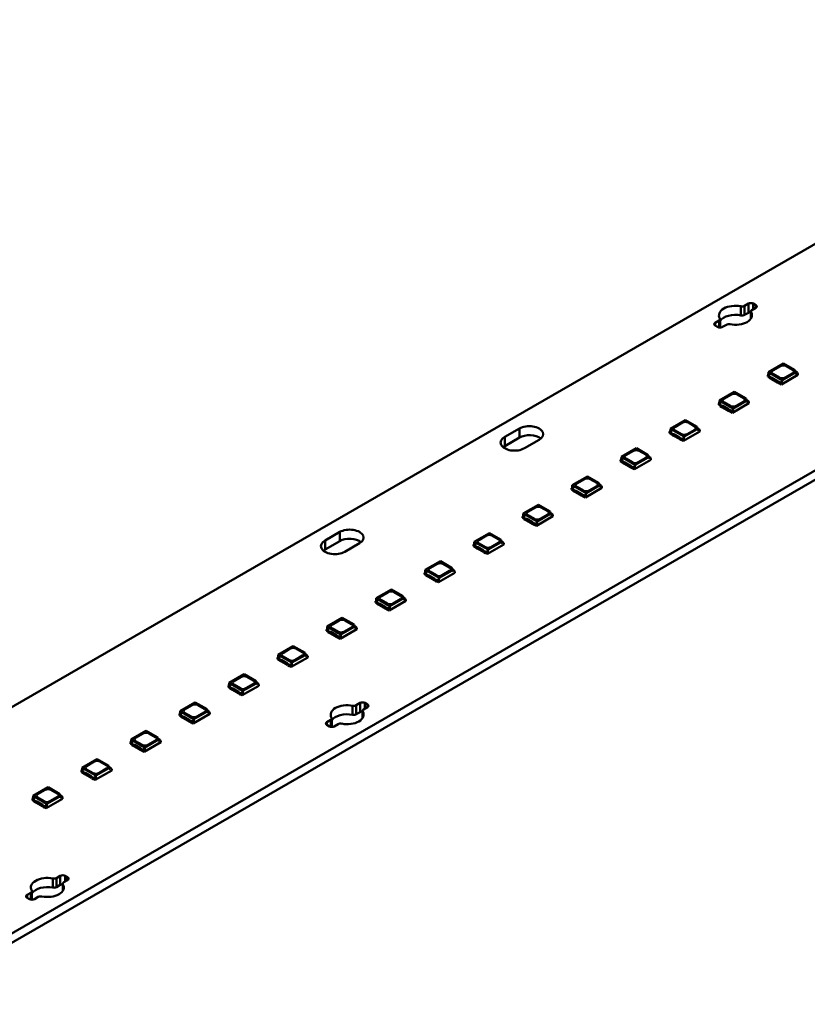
# Model space of a CAD drawing. Header units: millimetres. Extents: x 0 to 841, y 0 to 590.
# Tile 15 of 22: x 538 to 594, y 88 to 158. Entities that reach past the tile are written whole.
import ezdxf

# ---------------------------------------------------------------- set-up
doc = ezdxf.new("R2010")
doc.units = ezdxf.units.MM
doc.layers.add('Visible Edges(ISO)', color=7, linetype='Continuous', lineweight=50)
doc.layers.add('Visible Tangent Edges(ISO)', color=7, linetype='Continuous', lineweight=50)

msp = doc.modelspace()

# ---------------------------------------------------------------- linework, layer by layer
at = {"layer": 'Visible Edges(ISO)'}
for p, q in [((651.058, 158.41), (457.063, 46.695)), ((651.058, 157.755), (457.063, 46.041)), ((469.795, 70.315), (608.662, 150.283)), ((589.712, 137.844), (589.99, 138.004)), ((590.344, 138.004), (590.52, 137.902)), ((589.99, 137.35), (589.712, 137.19)), ((590.169, 137.437), (590.169, 136.917)), ((590.52, 137.699), (590.243, 137.539)), ((587.604, 136.63), (587.882, 136.79)), ((587.955, 136.891), (587.955, 136.282)), ((587.78, 136.324), (587.604, 136.426)), ((588.412, 136.484), (588.134, 136.324)), ((591.43, 133.072), (591.416, 132.88)), ((592.515, 133.697), (591.43, 133.072)), ((592.419, 132.502), (591.43, 133.072)), ((591.751, 133.196), (592.299, 133.512)), ((591.751, 133.192), (592.299, 133.508)), ((592.515, 133.697), (593.36, 133.211)), ((592.724, 133.512), (593.183, 133.247)), ((592.724, 133.508), (593.183, 133.243)), ((593.36, 133.044), (593.36, 133.211)), ((593.36, 133.136), (593.512, 133.049)), ((593.512, 133.049), (593.36, 132.962)), ((593.512, 133.049), (593.519, 132.951)), ((591.416, 132.88), (591.38, 132.86)), ((591.38, 132.762), (591.38, 132.86)), ((591.38, 132.86), (591.504, 132.789)), ((591.38, 132.762), (591.477, 132.706)), ((591.539, 132.809), (591.416, 132.88)), ((591.539, 132.809), (591.477, 132.774)), ((591.477, 132.774), (591.619, 132.692)), ((591.477, 132.671), (591.477, 132.774)), ((591.619, 132.59), (591.477, 132.671)), ((591.619, 132.692), (591.685, 132.674)), ((591.619, 132.59), (591.619, 132.692)), ((591.685, 132.572), (591.619, 132.59)), ((591.685, 132.674), (592.096, 132.438)), ((591.685, 132.572), (591.685, 132.674)), ((592.096, 132.335), (591.685, 132.572)), ((592.211, 132.687), (591.751, 132.952)), ((592.096, 132.438), (592.127, 132.4)), ((592.096, 132.335), (592.096, 132.438)), ((592.127, 132.4), (592.22, 132.346)), ((592.127, 132.297), (592.127, 132.4)), ((592.22, 132.346), (592.282, 132.382)), ((592.22, 132.244), (592.22, 132.346)), ((592.246, 132.361), (592.37, 132.29)), ((592.406, 132.31), (592.282, 132.381)), ((592.37, 132.192), (593.555, 132.874)), ((592.406, 132.31), (592.419, 132.502)), ((592.419, 132.502), (593.36, 133.044)), ((593.183, 133.003), (592.635, 132.687)), ((593.36, 132.962), (593.36, 133.044)), ((593.555, 132.972), (593.516, 132.994)), ((593.519, 132.951), (593.555, 132.972)), ((593.555, 132.874), (593.555, 132.972)), ((588.989, 131.667), (587.904, 131.042)), ((588.989, 131.667), (589.834, 131.181)), ((592.127, 132.297), (592.096, 132.335)), ((592.22, 132.244), (592.127, 132.297)), ((592.25, 132.261), (592.22, 132.244)), ((592.246, 132.263), (592.37, 132.192)), ((592.37, 132.29), (592.406, 132.31)), ((592.37, 132.192), (592.37, 132.29)), ((587.904, 131.042), (587.89, 130.85)), ((588.894, 130.472), (587.904, 131.042)), ((588.226, 131.166), (588.774, 131.482)), ((588.226, 131.162), (588.774, 131.477)), ((588.894, 130.472), (589.834, 131.013)), ((589.657, 130.973), (589.109, 130.657)), ((589.198, 131.482), (589.657, 131.217)), ((589.198, 131.477), (589.657, 131.213)), ((589.834, 131.013), (589.834, 131.181)), ((589.834, 131.106), (589.986, 131.019)), ((589.986, 131.019), (589.834, 130.932)), ((589.834, 130.932), (589.834, 131.013)), ((589.986, 131.019), (589.993, 130.921)), ((590.029, 130.941), (589.99, 130.964)), ((589.993, 130.921), (590.029, 130.941)), ((590.029, 130.843), (590.029, 130.941)), ((587.89, 130.85), (587.854, 130.829)), ((587.854, 130.731), (587.854, 130.829)), ((587.854, 130.829), (587.978, 130.758)), ((587.854, 130.731), (587.952, 130.675)), ((588.013, 130.779), (587.89, 130.85)), ((588.013, 130.779), (587.952, 130.743)), ((587.952, 130.743), (588.093, 130.662)), ((587.952, 130.641), (587.952, 130.743)), ((588.093, 130.559), (587.952, 130.641)), ((588.093, 130.662), (588.159, 130.644)), ((588.093, 130.559), (588.093, 130.662)), ((588.159, 130.541), (588.093, 130.559)), ((588.159, 130.644), (588.57, 130.407)), ((588.159, 130.541), (588.159, 130.644)), ((588.57, 130.305), (588.159, 130.541)), ((588.685, 130.657), (588.226, 130.922)), ((588.57, 130.407), (588.601, 130.369)), ((588.57, 130.305), (588.57, 130.407)), ((588.601, 130.267), (588.57, 130.305)), ((588.601, 130.369), (588.694, 130.316)), ((588.601, 130.267), (588.601, 130.369)), ((588.694, 130.213), (588.601, 130.267)), ((588.694, 130.316), (588.756, 130.351)), ((588.694, 130.213), (588.694, 130.316)), ((588.724, 130.23), (588.694, 130.213)), ((588.721, 130.331), (588.844, 130.259)), ((588.721, 130.232), (588.844, 130.161)), ((588.88, 130.28), (588.756, 130.351)), ((588.844, 130.161), (590.029, 130.843)), ((588.844, 130.259), (588.88, 130.28)), ((588.844, 130.161), (588.844, 130.259)), ((588.88, 130.28), (588.894, 130.472)), ((585.464, 129.637), (584.378, 129.011)), ((585.464, 129.637), (586.308, 129.15)), ((572.463, 128.42), (573.523, 129.03)), ((584.364, 128.819), (584.328, 128.799)), ((584.378, 129.011), (584.364, 128.819)), ((584.487, 128.748), (584.364, 128.819)), ((585.368, 128.441), (584.378, 129.011)), ((584.7, 129.136), (585.248, 129.451)), ((584.7, 129.131), (585.248, 129.447)), ((585.159, 128.627), (584.7, 128.891)), ((585.318, 128.131), (586.503, 128.813)), ((585.368, 128.441), (586.308, 128.983)), ((586.132, 128.942), (585.584, 128.627)), ((585.672, 129.451), (586.132, 129.186)), ((585.672, 129.447), (586.132, 129.182)), ((586.308, 128.983), (586.308, 129.15)), ((586.308, 129.075), (586.46, 128.988)), ((586.46, 128.988), (586.308, 128.901)), ((586.308, 128.901), (586.308, 128.983)), ((586.46, 128.988), (586.467, 128.891)), ((586.503, 128.911), (586.464, 128.933)), ((586.467, 128.891), (586.503, 128.911)), ((586.503, 128.813), (586.503, 128.911)), ((573.523, 128.376), (572.463, 127.766)), ((574.938, 128.216), (573.877, 127.605)), ((584.328, 128.701), (584.328, 128.799)), ((584.328, 128.799), (584.452, 128.728)), ((584.328, 128.701), (584.426, 128.645)), ((584.488, 128.748), (584.426, 128.713)), ((584.426, 128.713), (584.567, 128.631)), ((584.426, 128.61), (584.426, 128.713)), ((584.567, 128.529), (584.426, 128.61)), ((584.567, 128.631), (584.633, 128.614)), ((584.567, 128.529), (584.567, 128.631)), ((584.633, 128.511), (584.567, 128.529)), ((584.633, 128.614), (585.044, 128.377)), ((584.633, 128.511), (584.633, 128.614)), ((585.044, 128.274), (584.633, 128.511)), ((585.044, 128.377), (585.075, 128.339)), ((585.044, 128.274), (585.044, 128.377)), ((585.075, 128.236), (585.044, 128.274)), ((585.075, 128.339), (585.168, 128.285)), ((585.075, 128.236), (585.075, 128.339)), ((585.168, 128.183), (585.075, 128.236)), ((585.168, 128.285), (585.23, 128.321)), ((585.168, 128.183), (585.168, 128.285)), ((585.198, 128.2), (585.168, 128.183)), ((585.195, 128.3), (585.318, 128.229)), ((585.195, 128.202), (585.318, 128.131)), ((585.354, 128.249), (585.23, 128.32)), ((585.318, 128.229), (585.354, 128.249)), ((585.318, 128.131), (585.318, 128.229)), ((585.354, 128.249), (585.368, 128.441)), ((581.938, 127.606), (580.852, 126.981)), ((581.174, 127.105), (581.722, 127.421)), ((581.174, 127.101), (581.722, 127.417)), ((581.938, 127.606), (582.782, 127.12)), ((582.146, 127.421), (582.606, 127.156)), ((582.146, 127.417), (582.606, 127.152)), ((580.838, 126.789), (580.803, 126.769)), ((580.803, 126.67), (580.803, 126.769)), ((580.803, 126.769), (580.926, 126.697)), ((580.852, 126.981), (580.838, 126.789)), ((580.961, 126.718), (580.838, 126.789)), ((581.842, 126.411), (580.852, 126.981)), ((580.962, 126.718), (580.9, 126.682)), ((580.9, 126.682), (581.041, 126.601)), ((580.9, 126.58), (580.9, 126.682)), ((581.633, 126.596), (581.174, 126.861)), ((581.793, 126.1), (582.977, 126.782)), ((581.842, 126.411), (582.782, 126.952)), ((582.606, 126.912), (582.058, 126.596)), ((582.782, 126.952), (582.782, 127.12)), ((582.782, 127.045), (582.934, 126.958)), ((582.934, 126.958), (582.782, 126.871)), ((582.782, 126.871), (582.782, 126.952)), ((582.934, 126.958), (582.942, 126.86)), ((582.977, 126.88), (582.938, 126.903)), ((582.942, 126.86), (582.977, 126.88)), ((582.977, 126.782), (582.977, 126.88)), ((580.803, 126.67), (580.9, 126.614)), ((581.041, 126.498), (580.9, 126.58)), ((581.041, 126.601), (581.107, 126.583)), ((581.041, 126.498), (581.041, 126.601)), ((581.107, 126.481), (581.041, 126.498)), ((581.107, 126.583), (581.519, 126.346)), ((581.107, 126.481), (581.107, 126.583)), ((581.519, 126.244), (581.107, 126.481)), ((581.519, 126.346), (581.549, 126.308)), ((581.519, 126.244), (581.519, 126.346)), ((581.549, 126.206), (581.519, 126.244)), ((581.549, 126.308), (581.642, 126.255)), ((581.549, 126.206), (581.549, 126.308)), ((581.642, 126.152), (581.549, 126.206)), ((581.642, 126.255), (581.704, 126.29)), ((581.642, 126.152), (581.642, 126.255)), ((581.672, 126.17), (581.642, 126.152)), ((581.669, 126.27), (581.793, 126.198)), ((581.669, 126.172), (581.793, 126.1)), ((581.828, 126.219), (581.704, 126.29)), ((581.793, 126.198), (581.828, 126.219)), ((581.793, 126.1), (581.793, 126.198)), ((581.828, 126.219), (581.842, 126.411)), ((578.412, 125.576), (577.326, 124.95)), ((577.648, 125.075), (578.196, 125.39)), ((577.648, 125.071), (578.196, 125.386)), ((578.412, 125.576), (579.257, 125.089)), ((578.62, 125.39), (579.08, 125.126)), ((578.62, 125.386), (579.08, 125.122)), ((577.312, 124.758), (577.277, 124.738)), ((577.277, 124.64), (577.277, 124.738)), ((577.277, 124.738), (577.4, 124.667)), ((577.277, 124.64), (577.374, 124.584)), ((577.326, 124.95), (577.312, 124.758)), ((577.435, 124.687), (577.312, 124.758)), ((578.316, 124.38), (577.326, 124.95)), ((577.436, 124.688), (577.374, 124.652)), ((577.374, 124.652), (577.515, 124.571)), ((577.374, 124.549), (577.374, 124.652)), ((577.515, 124.571), (577.582, 124.553)), ((577.515, 124.468), (577.515, 124.571)), ((578.108, 124.566), (577.648, 124.83)), ((578.267, 124.07), (579.451, 124.752)), ((578.316, 124.38), (579.257, 124.922)), ((579.08, 124.881), (578.532, 124.566)), ((579.257, 124.922), (579.257, 125.089)), ((579.257, 125.015), (579.408, 124.927)), ((579.408, 124.927), (579.257, 124.84)), ((579.257, 124.84), (579.257, 124.922)), ((579.408, 124.927), (579.416, 124.83)), ((579.451, 124.85), (579.412, 124.872)), ((579.416, 124.83), (579.451, 124.85)), ((579.451, 124.752), (579.451, 124.85)), ((577.515, 124.468), (577.374, 124.549)), ((577.582, 124.45), (577.515, 124.468)), ((577.582, 124.553), (577.993, 124.316)), ((577.582, 124.45), (577.582, 124.553)), ((577.993, 124.213), (577.582, 124.45)), ((577.993, 124.316), (578.024, 124.278)), ((577.993, 124.213), (577.993, 124.316)), ((578.024, 124.175), (577.993, 124.213)), ((578.024, 124.278), (578.116, 124.224)), ((578.024, 124.175), (578.024, 124.278)), ((578.116, 124.122), (578.024, 124.175)), ((578.116, 124.224), (578.178, 124.26)), ((578.116, 124.122), (578.116, 124.224)), ((578.146, 124.139), (578.116, 124.122)), ((578.143, 124.239), (578.267, 124.168)), ((578.143, 124.141), (578.267, 124.07)), ((578.302, 124.188), (578.178, 124.26)), ((578.267, 124.168), (578.302, 124.188)), ((578.267, 124.07), (578.267, 124.168)), ((578.302, 124.188), (578.316, 124.38)), ((574.886, 123.545), (573.8, 122.92)), ((574.122, 123.044), (574.67, 123.36)), ((574.122, 123.04), (574.67, 123.356)), ((574.886, 123.545), (575.731, 123.059)), ((575.094, 123.36), (575.554, 123.095)), ((575.094, 123.356), (575.554, 123.091)), ((573.786, 122.728), (573.751, 122.708)), ((573.751, 122.61), (573.751, 122.708)), ((573.751, 122.708), (573.874, 122.637)), ((573.751, 122.61), (573.848, 122.554)), ((573.8, 122.92), (573.786, 122.728)), ((573.91, 122.657), (573.786, 122.728)), ((574.79, 122.35), (573.8, 122.92)), ((573.91, 122.657), (573.848, 122.622)), ((573.848, 122.622), (573.989, 122.54)), ((573.848, 122.519), (573.848, 122.622)), ((573.989, 122.437), (573.848, 122.519)), ((573.989, 122.54), (574.056, 122.522)), ((573.989, 122.437), (573.989, 122.54)), ((574.056, 122.42), (573.989, 122.437)), ((574.056, 122.522), (574.467, 122.286)), ((574.056, 122.42), (574.056, 122.522)), ((574.582, 122.535), (574.122, 122.8)), ((574.741, 122.039), (575.925, 122.722)), ((574.79, 122.35), (575.731, 122.892)), ((575.554, 122.851), (575.006, 122.535)), ((575.731, 122.892), (575.731, 123.059)), ((575.731, 122.984), (575.882, 122.897)), ((575.882, 122.897), (575.731, 122.81)), ((575.731, 122.81), (575.731, 122.892)), ((575.882, 122.897), (575.89, 122.799)), ((575.925, 122.82), (575.886, 122.842)), ((575.89, 122.799), (575.925, 122.82)), ((575.925, 122.722), (575.925, 122.82)), ((574.467, 122.183), (574.056, 122.42)), ((574.467, 122.286), (574.498, 122.247)), ((574.467, 122.183), (574.467, 122.286)), ((574.498, 122.145), (574.467, 122.183)), ((574.498, 122.247), (574.59, 122.194)), ((574.498, 122.145), (574.498, 122.247)), ((574.59, 122.091), (574.498, 122.145)), ((574.59, 122.194), (574.652, 122.23)), ((574.59, 122.091), (574.59, 122.194)), ((574.621, 122.109), (574.59, 122.091)), ((574.617, 122.209), (574.741, 122.138)), ((574.617, 122.111), (574.741, 122.039)), ((574.776, 122.158), (574.652, 122.229)), ((574.741, 122.138), (574.776, 122.158)), ((574.741, 122.039), (574.741, 122.138)), ((574.776, 122.158), (574.79, 122.35)), ((559.54, 120.978), (560.601, 121.589)), ((571.36, 121.515), (570.274, 120.89)), ((570.596, 121.014), (571.144, 121.329)), ((570.596, 121.01), (571.144, 121.325)), ((571.36, 121.515), (572.205, 121.028)), ((571.568, 121.329), (572.028, 121.065)), ((571.568, 121.325), (572.028, 121.061)), ((572.205, 120.861), (572.205, 121.028)), ((560.601, 120.935), (559.54, 120.324)), ((562.015, 120.774), (560.955, 120.164)), ((570.26, 120.698), (570.225, 120.677)), ((570.225, 120.579), (570.225, 120.677)), ((570.225, 120.677), (570.348, 120.606)), ((570.225, 120.579), (570.322, 120.523)), ((570.274, 120.89), (570.26, 120.698)), ((570.384, 120.627), (570.26, 120.698)), ((571.264, 120.319), (570.274, 120.89)), ((570.384, 120.627), (570.322, 120.591)), ((570.322, 120.591), (570.464, 120.51)), ((570.322, 120.489), (570.322, 120.591)), ((570.464, 120.407), (570.322, 120.489)), ((570.464, 120.51), (570.53, 120.492)), ((570.464, 120.407), (570.464, 120.51)), ((570.53, 120.389), (570.464, 120.407)), ((570.53, 120.492), (570.941, 120.255)), ((570.53, 120.389), (570.53, 120.492)), ((570.941, 120.153), (570.53, 120.389)), ((571.056, 120.505), (570.596, 120.77)), ((571.215, 120.009), (572.399, 120.691)), ((571.25, 120.128), (571.264, 120.319)), ((571.264, 120.319), (572.205, 120.861)), ((572.028, 120.82), (571.48, 120.505)), ((572.205, 120.954), (572.356, 120.867)), ((572.356, 120.867), (572.205, 120.779)), ((572.205, 120.779), (572.205, 120.861)), ((572.356, 120.867), (572.364, 120.769)), ((572.399, 120.789), (572.361, 120.812)), ((572.364, 120.769), (572.399, 120.789)), ((572.399, 120.691), (572.399, 120.789)), ((570.941, 120.255), (570.972, 120.217)), ((570.941, 120.153), (570.941, 120.255)), ((570.972, 120.114), (570.941, 120.153)), ((570.972, 120.217), (571.065, 120.164)), ((570.972, 120.114), (570.972, 120.217)), ((571.065, 120.061), (570.972, 120.114)), ((571.065, 120.164), (571.126, 120.199)), ((571.065, 120.061), (571.065, 120.164)), ((571.095, 120.078), (571.065, 120.061)), ((571.091, 120.178), (571.215, 120.107)), ((571.091, 120.08), (571.215, 120.009)), ((571.25, 120.128), (571.126, 120.199)), ((571.215, 120.107), (571.25, 120.128)), ((571.215, 120.009), (571.215, 120.107)), ((567.834, 119.484), (566.748, 118.859)), ((567.07, 118.983), (567.618, 119.299)), ((567.07, 118.979), (567.618, 119.295)), ((567.834, 119.484), (568.679, 118.998)), ((568.043, 119.299), (568.502, 119.034)), ((568.043, 119.295), (568.502, 119.03)), ((568.679, 118.831), (568.679, 118.998)), ((568.679, 118.923), (568.83, 118.836)), ((566.734, 118.667), (566.699, 118.647)), ((566.699, 118.549), (566.699, 118.647)), ((566.699, 118.647), (566.822, 118.576)), ((566.699, 118.549), (566.796, 118.493)), ((566.748, 118.859), (566.734, 118.667)), ((566.858, 118.596), (566.734, 118.667)), ((567.738, 118.289), (566.748, 118.859)), ((566.858, 118.596), (566.796, 118.561)), ((566.796, 118.561), (566.938, 118.479)), ((566.796, 118.458), (566.796, 118.561)), ((566.938, 118.377), (566.796, 118.458)), ((566.938, 118.479), (567.004, 118.461)), ((566.938, 118.377), (566.938, 118.479)), ((567.004, 118.359), (566.938, 118.377)), ((567.004, 118.461), (567.415, 118.225)), ((567.004, 118.359), (567.004, 118.461)), ((567.415, 118.122), (567.004, 118.359)), ((567.53, 118.474), (567.07, 118.739)), ((567.415, 118.225), (567.446, 118.187)), ((567.415, 118.122), (567.415, 118.225)), ((567.446, 118.187), (567.539, 118.133)), ((567.446, 118.084), (567.446, 118.187)), ((567.689, 117.979), (568.873, 118.661)), ((567.724, 118.097), (567.738, 118.289)), ((567.738, 118.289), (568.679, 118.831)), ((568.502, 118.79), (567.954, 118.474)), ((568.83, 118.836), (568.679, 118.749)), ((568.679, 118.749), (568.679, 118.831)), ((568.83, 118.836), (568.838, 118.738)), ((568.873, 118.759), (568.835, 118.781)), ((568.838, 118.738), (568.873, 118.759)), ((568.873, 118.661), (568.873, 118.759)), ((567.446, 118.084), (567.415, 118.122)), ((567.539, 118.031), (567.446, 118.084)), ((567.539, 118.133), (567.601, 118.169)), ((567.539, 118.031), (567.539, 118.133)), ((567.569, 118.048), (567.539, 118.031)), ((567.565, 118.148), (567.689, 118.077)), ((567.565, 118.05), (567.689, 117.979)), ((567.724, 118.097), (567.601, 118.168)), ((567.689, 118.077), (567.724, 118.097)), ((567.689, 117.979), (567.689, 118.077)), ((563.222, 116.829), (563.208, 116.637)), ((564.308, 117.454), (563.222, 116.829)), ((564.212, 116.259), (563.222, 116.829)), ((563.544, 116.953), (564.092, 117.269)), ((563.544, 116.949), (564.092, 117.265)), ((564.212, 116.259), (565.153, 116.8)), ((564.308, 117.454), (565.153, 116.968)), ((564.517, 117.269), (564.976, 117.004)), ((564.517, 117.265), (564.976, 117)), ((565.153, 116.8), (565.153, 116.968)), ((565.153, 116.893), (565.304, 116.806)), ((565.304, 116.806), (565.153, 116.719)), ((565.153, 116.719), (565.153, 116.8)), ((565.304, 116.806), (565.312, 116.708)), ((563.208, 116.637), (563.173, 116.616)), ((563.173, 116.518), (563.173, 116.616)), ((563.173, 116.616), (563.296, 116.545)), ((563.173, 116.518), (563.27, 116.462)), ((563.332, 116.566), (563.208, 116.637)), ((563.332, 116.566), (563.27, 116.53)), ((563.27, 116.53), (563.412, 116.449)), ((563.27, 116.428), (563.27, 116.53)), ((563.412, 116.346), (563.27, 116.428)), ((563.412, 116.449), (563.478, 116.431)), ((563.412, 116.346), (563.412, 116.449)), ((563.478, 116.328), (563.412, 116.346)), ((563.478, 116.431), (563.889, 116.194)), ((563.478, 116.328), (563.478, 116.431)), ((563.889, 116.092), (563.478, 116.328)), ((564.004, 116.444), (563.544, 116.709)), ((563.889, 116.194), (563.92, 116.156)), ((563.889, 116.092), (563.889, 116.194)), ((563.92, 116.054), (563.889, 116.092)), ((563.92, 116.156), (564.013, 116.103)), ((563.92, 116.054), (563.92, 116.156)), ((564.013, 116.103), (564.075, 116.138)), ((564.013, 116), (564.013, 116.103)), ((564.039, 116.118), (564.163, 116.046)), ((564.198, 116.067), (564.075, 116.138)), ((564.163, 115.948), (565.347, 116.63)), ((564.163, 116.046), (564.198, 116.067)), ((564.198, 116.067), (564.212, 116.259)), ((564.976, 116.76), (564.428, 116.444)), ((565.347, 116.728), (565.309, 116.751)), ((565.312, 116.708), (565.347, 116.728)), ((565.347, 116.63), (565.347, 116.728)), ((560.782, 115.424), (559.696, 114.798)), ((560.782, 115.424), (561.627, 114.937)), ((564.013, 116), (563.92, 116.054)), ((564.043, 116.017), (564.013, 116)), ((564.039, 116.019), (564.163, 115.948)), ((564.163, 115.948), (564.163, 116.046)), ((559.696, 114.798), (559.683, 114.606)), ((560.686, 114.228), (559.696, 114.798)), ((560.018, 114.923), (560.566, 115.238)), ((560.018, 114.919), (560.566, 115.234)), ((560.478, 114.414), (560.018, 114.678)), ((560.686, 114.228), (561.627, 114.77)), ((561.45, 114.729), (560.902, 114.414)), ((560.991, 115.238), (561.45, 114.973)), ((560.991, 115.234), (561.45, 114.969)), ((561.627, 114.77), (561.627, 114.937)), ((561.627, 114.862), (561.778, 114.775)), ((561.778, 114.775), (561.627, 114.688)), ((561.627, 114.688), (561.627, 114.77)), ((561.778, 114.775), (561.786, 114.678)), ((561.822, 114.698), (561.783, 114.72)), ((561.786, 114.678), (561.822, 114.698)), ((561.822, 114.6), (561.822, 114.698)), ((559.683, 114.606), (559.647, 114.586)), ((559.647, 114.488), (559.647, 114.586)), ((559.647, 114.586), (559.771, 114.515)), ((559.647, 114.488), (559.744, 114.432)), ((559.806, 114.535), (559.683, 114.606)), ((559.806, 114.535), (559.744, 114.5)), ((559.744, 114.5), (559.886, 114.418)), ((559.744, 114.397), (559.744, 114.5)), ((559.886, 114.316), (559.744, 114.397)), ((559.886, 114.418), (559.952, 114.401)), ((559.886, 114.316), (559.886, 114.418)), ((559.952, 114.298), (559.886, 114.316)), ((559.952, 114.401), (560.363, 114.164)), ((559.952, 114.298), (559.952, 114.401)), ((560.363, 114.061), (559.952, 114.298)), ((560.363, 114.164), (560.394, 114.126)), ((560.363, 114.061), (560.363, 114.164)), ((560.394, 114.023), (560.363, 114.061)), ((560.394, 114.126), (560.487, 114.072)), ((560.394, 114.023), (560.394, 114.126)), ((560.487, 113.97), (560.394, 114.023)), ((560.487, 114.072), (560.549, 114.108)), ((560.487, 113.97), (560.487, 114.072)), ((560.517, 113.987), (560.487, 113.97)), ((560.513, 114.087), (560.637, 114.016)), ((560.513, 113.989), (560.637, 113.918)), ((560.673, 114.036), (560.549, 114.107)), ((560.637, 113.918), (561.822, 114.6)), ((560.637, 114.016), (560.673, 114.036)), ((560.637, 113.918), (560.637, 114.016)), ((560.673, 114.036), (560.686, 114.228)), ((557.256, 113.393), (556.171, 112.768)), ((557.256, 113.393), (558.101, 112.907)), ((556.157, 112.576), (556.121, 112.556)), ((556.121, 112.457), (556.121, 112.556)), ((556.121, 112.556), (556.245, 112.484)), ((556.171, 112.768), (556.157, 112.576)), ((556.28, 112.505), (556.157, 112.576)), ((557.161, 112.198), (556.171, 112.768)), ((556.493, 112.892), (557.041, 113.208)), ((556.493, 112.888), (557.041, 113.204)), ((556.952, 112.383), (556.493, 112.648)), ((557.111, 111.887), (558.296, 112.569)), ((557.161, 112.198), (558.101, 112.739)), ((557.924, 112.699), (557.376, 112.383)), ((557.465, 113.208), (557.924, 112.943)), ((557.465, 113.204), (557.924, 112.939)), ((558.101, 112.739), (558.101, 112.907)), ((558.101, 112.832), (558.253, 112.745)), ((558.253, 112.745), (558.101, 112.658)), ((558.101, 112.658), (558.101, 112.739)), ((558.253, 112.745), (558.26, 112.647)), ((558.296, 112.668), (558.257, 112.69)), ((558.26, 112.647), (558.296, 112.668)), ((558.296, 112.569), (558.296, 112.668)), ((556.121, 112.457), (556.219, 112.401)), ((556.28, 112.505), (556.219, 112.469)), ((556.219, 112.469), (556.36, 112.388)), ((556.219, 112.367), (556.219, 112.469)), ((556.36, 112.285), (556.219, 112.367)), ((556.36, 112.388), (556.426, 112.37)), ((556.36, 112.285), (556.36, 112.388)), ((556.426, 112.268), (556.36, 112.285)), ((556.426, 112.37), (556.837, 112.133)), ((556.426, 112.268), (556.426, 112.37)), ((556.837, 112.031), (556.426, 112.268)), ((556.837, 112.133), (556.868, 112.095)), ((556.837, 112.031), (556.837, 112.133)), ((556.868, 111.993), (556.837, 112.031)), ((556.868, 112.095), (556.961, 112.042)), ((556.868, 111.993), (556.868, 112.095)), ((556.961, 111.939), (556.868, 111.993)), ((556.961, 112.042), (557.023, 112.077)), ((556.961, 111.939), (556.961, 112.042)), ((556.991, 111.957), (556.961, 111.939)), ((556.988, 112.057), (557.111, 111.985)), ((556.988, 111.959), (557.111, 111.887)), ((557.147, 112.006), (557.023, 112.077)), ((557.111, 111.985), (557.147, 112.006)), ((557.111, 111.887), (557.111, 111.985)), ((557.147, 112.006), (557.161, 112.198)), ((553.731, 111.363), (552.645, 110.737)), ((552.967, 110.862), (553.515, 111.177)), ((552.967, 110.858), (553.515, 111.173)), ((553.731, 111.363), (554.575, 110.876)), ((553.939, 111.177), (554.399, 110.913)), ((553.939, 111.173), (554.399, 110.909)), ((552.631, 110.545), (552.595, 110.525)), ((552.595, 110.427), (552.595, 110.525)), ((552.595, 110.525), (552.719, 110.454)), ((552.595, 110.427), (552.693, 110.371)), ((552.645, 110.737), (552.631, 110.545)), ((552.754, 110.474), (552.631, 110.545)), ((553.635, 110.167), (552.645, 110.737)), ((552.755, 110.475), (552.693, 110.439)), ((552.693, 110.439), (552.834, 110.358)), ((552.693, 110.336), (552.693, 110.439)), ((553.426, 110.353), (552.967, 110.617)), ((553.585, 109.857), (554.77, 110.539)), ((553.635, 110.167), (554.575, 110.709)), ((554.399, 110.668), (553.851, 110.353)), ((554.575, 110.709), (554.575, 110.876)), ((554.575, 110.802), (554.727, 110.714)), ((554.727, 110.714), (554.575, 110.627)), ((554.575, 110.627), (554.575, 110.709)), ((554.727, 110.714), (554.734, 110.617)), ((554.77, 110.637), (554.731, 110.659)), ((554.734, 110.617), (554.77, 110.637)), ((554.77, 110.539), (554.77, 110.637)), ((552.834, 110.255), (552.693, 110.336)), ((552.834, 110.358), (552.9, 110.34)), ((552.834, 110.255), (552.834, 110.358)), ((552.9, 110.237), (552.834, 110.255)), ((552.9, 110.34), (553.311, 110.103)), ((552.9, 110.237), (552.9, 110.34)), ((553.311, 110), (552.9, 110.237)), ((553.311, 110.103), (553.342, 110.065)), ((553.311, 110), (553.311, 110.103)), ((553.342, 109.962), (553.311, 110)), ((553.342, 110.065), (553.435, 110.011)), ((553.342, 109.962), (553.342, 110.065)), ((553.435, 109.909), (553.342, 109.962)), ((553.435, 110.011), (553.497, 110.047)), ((553.435, 109.909), (553.435, 110.011)), ((553.465, 109.926), (553.435, 109.909)), ((553.462, 110.026), (553.585, 109.955)), ((553.462, 109.928), (553.585, 109.857)), ((553.621, 109.975), (553.497, 110.047)), ((553.585, 109.955), (553.621, 109.975)), ((553.585, 109.857), (553.585, 109.955)), ((553.621, 109.975), (553.635, 110.167)), ((550.205, 109.332), (549.119, 108.707)), ((549.441, 108.831), (549.989, 109.147)), ((549.441, 108.827), (549.989, 109.143)), ((550.205, 109.332), (551.049, 108.846)), ((550.413, 109.147), (550.873, 108.882)), ((550.413, 109.143), (550.873, 108.878)), ((561.782, 109.137), (562.059, 109.297)), ((562.59, 108.991), (562.312, 108.831)), ((562.413, 109.297), (562.59, 109.195)), ((549.105, 108.515), (549.07, 108.495)), ((549.07, 108.397), (549.07, 108.495)), ((549.07, 108.495), (549.193, 108.424)), ((549.07, 108.397), (549.167, 108.341)), ((549.119, 108.707), (549.105, 108.515)), ((549.228, 108.444), (549.105, 108.515)), ((550.109, 108.137), (549.119, 108.707)), ((549.229, 108.444), (549.167, 108.409)), ((549.167, 108.409), (549.308, 108.327)), ((549.167, 108.306), (549.167, 108.409)), ((549.308, 108.225), (549.167, 108.306)), ((549.308, 108.327), (549.374, 108.309)), ((549.308, 108.225), (549.308, 108.327)), ((549.374, 108.309), (549.785, 108.073)), ((549.374, 108.207), (549.374, 108.309)), ((549.9, 108.322), (549.441, 108.587)), ((550.059, 107.826), (551.244, 108.509)), ((550.109, 108.137), (551.049, 108.679)), ((550.873, 108.638), (550.325, 108.322)), ((551.049, 108.679), (551.049, 108.846)), ((551.049, 108.771), (551.201, 108.684)), ((551.201, 108.684), (551.049, 108.597)), ((551.049, 108.597), (551.049, 108.679)), ((551.201, 108.684), (551.209, 108.586)), ((551.244, 108.607), (551.205, 108.629)), ((551.209, 108.586), (551.244, 108.607)), ((551.244, 108.509), (551.244, 108.607)), ((562.059, 108.643), (561.782, 108.483)), ((562.239, 108.729), (562.239, 108.21)), ((549.374, 108.207), (549.308, 108.225)), ((549.785, 107.97), (549.374, 108.207)), ((549.785, 108.073), (549.816, 108.034)), ((549.785, 107.97), (549.785, 108.073)), ((549.816, 107.932), (549.785, 107.97)), ((549.816, 108.034), (549.909, 107.981)), ((549.816, 107.932), (549.816, 108.034)), ((549.909, 107.878), (549.816, 107.932)), ((549.909, 107.981), (549.971, 108.017)), ((549.909, 107.878), (549.909, 107.981)), ((549.939, 107.896), (549.909, 107.878)), ((549.936, 107.996), (550.059, 107.925)), ((549.936, 107.898), (550.059, 107.826)), ((550.095, 107.945), (549.971, 108.016)), ((550.059, 107.925), (550.095, 107.945)), ((550.059, 107.826), (550.059, 107.925)), ((550.095, 107.945), (550.109, 108.137)), ((559.673, 107.922), (559.951, 108.082)), ((559.85, 107.617), (559.673, 107.719)), ((560.024, 108.184), (560.024, 107.575)), ((560.481, 107.777), (560.203, 107.617)), ((546.679, 107.302), (545.593, 106.677)), ((545.915, 106.801), (546.463, 107.116)), ((545.915, 106.797), (546.463, 107.112)), ((546.679, 107.302), (547.524, 106.815)), ((546.887, 107.116), (547.347, 106.852)), ((546.887, 107.112), (547.347, 106.848)), ((545.579, 106.485), (545.544, 106.464)), ((545.544, 106.366), (545.544, 106.464)), ((545.544, 106.464), (545.667, 106.393)), ((545.544, 106.366), (545.641, 106.31)), ((545.593, 106.677), (545.579, 106.485)), ((545.702, 106.414), (545.579, 106.485)), ((546.583, 106.106), (545.593, 106.677)), ((545.703, 106.414), (545.641, 106.378)), ((545.641, 106.378), (545.782, 106.297)), ((545.641, 106.276), (545.641, 106.378)), ((545.782, 106.194), (545.641, 106.276)), ((545.782, 106.297), (545.849, 106.279)), ((545.782, 106.194), (545.782, 106.297)), ((545.849, 106.176), (545.782, 106.194)), ((545.849, 106.279), (546.26, 106.042)), ((545.849, 106.176), (545.849, 106.279)), ((546.26, 105.94), (545.849, 106.176)), ((546.375, 106.292), (545.915, 106.557)), ((546.534, 105.796), (547.718, 106.478)), ((546.583, 106.106), (547.524, 106.648)), ((547.347, 106.607), (546.799, 106.292)), ((547.524, 106.648), (547.524, 106.815)), ((547.524, 106.741), (547.675, 106.654)), ((547.675, 106.654), (547.524, 106.566)), ((547.524, 106.566), (547.524, 106.648)), ((547.675, 106.654), (547.683, 106.556)), ((547.718, 106.576), (547.679, 106.599)), ((547.683, 106.556), (547.718, 106.576)), ((547.718, 106.478), (547.718, 106.576)), ((546.26, 106.042), (546.29, 106.004)), ((546.26, 105.94), (546.26, 106.042)), ((546.29, 105.901), (546.26, 105.94)), ((546.29, 106.004), (546.383, 105.951)), ((546.29, 105.901), (546.29, 106.004)), ((546.383, 105.848), (546.29, 105.901)), ((546.383, 105.951), (546.445, 105.986)), ((546.383, 105.848), (546.383, 105.951)), ((546.413, 105.865), (546.383, 105.848)), ((546.41, 105.965), (546.534, 105.894)), ((546.41, 105.867), (546.534, 105.796)), ((546.569, 105.915), (546.445, 105.986)), ((546.534, 105.894), (546.569, 105.915)), ((546.534, 105.796), (546.534, 105.894)), ((546.569, 105.915), (546.583, 106.106)), ((543.153, 105.271), (542.067, 104.646)), ((542.389, 104.77), (542.937, 105.086)), ((542.389, 104.766), (542.937, 105.082)), ((543.153, 105.271), (543.998, 104.785)), ((543.361, 105.086), (543.821, 104.821)), ((543.361, 105.082), (543.821, 104.817)), ((543.998, 104.618), (543.998, 104.785)), ((542.053, 104.454), (542.018, 104.434)), ((542.018, 104.336), (542.018, 104.434)), ((542.018, 104.434), (542.141, 104.363)), ((542.018, 104.336), (542.115, 104.28)), ((542.067, 104.646), (542.053, 104.454)), ((542.177, 104.383), (542.053, 104.454)), ((543.057, 104.076), (542.067, 104.646)), ((542.177, 104.383), (542.115, 104.348)), ((542.115, 104.348), (542.256, 104.266)), ((542.115, 104.245), (542.115, 104.348)), ((542.256, 104.164), (542.115, 104.245)), ((542.256, 104.266), (542.323, 104.248)), ((542.256, 104.164), (542.256, 104.266)), ((542.323, 104.146), (542.256, 104.164)), ((542.323, 104.248), (542.734, 104.012)), ((542.323, 104.146), (542.323, 104.248)), ((542.734, 103.909), (542.323, 104.146)), ((542.849, 104.261), (542.389, 104.526)), ((543.008, 103.766), (544.192, 104.448)), ((543.043, 103.884), (543.057, 104.076)), ((543.057, 104.076), (543.998, 104.618)), ((543.821, 104.577), (543.273, 104.261)), ((543.998, 104.71), (544.149, 104.623)), ((544.149, 104.623), (543.998, 104.536)), ((543.998, 104.536), (543.998, 104.618)), ((544.149, 104.623), (544.157, 104.525)), ((544.192, 104.546), (544.153, 104.568)), ((544.157, 104.525), (544.192, 104.546)), ((544.192, 104.448), (544.192, 104.546)), ((542.734, 104.012), (542.765, 103.974)), ((542.734, 103.909), (542.734, 104.012)), ((542.765, 103.871), (542.734, 103.909)), ((542.765, 103.974), (542.857, 103.92)), ((542.765, 103.871), (542.765, 103.974)), ((542.857, 103.818), (542.765, 103.871)), ((542.857, 103.92), (542.919, 103.956)), ((542.857, 103.818), (542.857, 103.92)), ((542.888, 103.835), (542.857, 103.818)), ((542.884, 103.935), (543.008, 103.864)), ((542.884, 103.837), (543.008, 103.766)), ((543.043, 103.884), (542.919, 103.955)), ((543.008, 103.864), (543.043, 103.884)), ((543.008, 103.766), (543.008, 103.864)), ((538.541, 102.616), (538.527, 102.424)), ((539.627, 103.241), (538.541, 102.616)), ((539.531, 102.046), (538.541, 102.616)), ((538.863, 102.74), (539.411, 103.056)), ((538.863, 102.736), (539.411, 103.052)), ((539.627, 103.241), (540.472, 102.755)), ((539.835, 103.056), (540.295, 102.791)), ((539.835, 103.052), (540.295, 102.787)), ((540.472, 102.587), (540.472, 102.755)), ((540.472, 102.68), (540.623, 102.593)), ((538.527, 102.424), (538.492, 102.403)), ((538.492, 102.305), (538.492, 102.403)), ((538.492, 102.403), (538.615, 102.332)), ((538.492, 102.305), (538.589, 102.249)), ((538.651, 102.353), (538.527, 102.424)), ((538.651, 102.353), (538.589, 102.317)), ((538.589, 102.317), (538.731, 102.236)), ((538.589, 102.215), (538.589, 102.317)), ((538.731, 102.133), (538.589, 102.215)), ((538.731, 102.236), (538.797, 102.218)), ((538.731, 102.133), (538.731, 102.236)), ((538.797, 102.115), (538.731, 102.133)), ((538.797, 102.218), (539.208, 101.981)), ((538.797, 102.115), (538.797, 102.218)), ((539.208, 101.879), (538.797, 102.115)), ((539.323, 102.231), (538.863, 102.496)), ((539.208, 101.981), (539.239, 101.943)), ((539.208, 101.879), (539.208, 101.981)), ((539.239, 101.943), (539.332, 101.89)), ((539.239, 101.841), (539.239, 101.943)), ((539.332, 101.89), (539.393, 101.925)), ((539.517, 101.854), (539.393, 101.925)), ((539.482, 101.735), (540.666, 102.417)), ((539.517, 101.854), (539.531, 102.046)), ((539.531, 102.046), (540.472, 102.587)), ((540.295, 102.547), (539.747, 102.231)), ((540.623, 102.593), (540.472, 102.506)), ((540.472, 102.506), (540.472, 102.587)), ((540.623, 102.593), (540.631, 102.495)), ((540.666, 102.515), (540.627, 102.538)), ((540.631, 102.495), (540.666, 102.515)), ((540.666, 102.417), (540.666, 102.515)), ((539.239, 101.841), (539.208, 101.879)), ((539.332, 101.787), (539.239, 101.841)), ((539.332, 101.787), (539.332, 101.89)), ((539.362, 101.804), (539.332, 101.787)), ((539.358, 101.905), (539.482, 101.833)), ((539.358, 101.806), (539.482, 101.735)), ((539.482, 101.833), (539.517, 101.854)), ((539.482, 101.735), (539.482, 101.833)), ((540.215, 96.717), (540.493, 96.877)), ((540.672, 96.31), (540.672, 95.79)), ((541.023, 96.572), (540.745, 96.412)), ((540.846, 96.877), (541.023, 96.775)), ((538.106, 95.503), (538.384, 95.663)), ((538.457, 95.765), (538.457, 95.155)), ((540.493, 96.223), (540.215, 96.063)), ((538.283, 95.197), (538.106, 95.299)), ((538.914, 95.358), (538.637, 95.197))]:
    msp.add_line(p, q, dxfattribs=at)
for centre, major_axis, start_param, end_param in [((590.167, 137.902), (0.25, 0), 0.785398, 2.356194), ((589.062, 137.164), (-1.188, 0), 4.376788, 6.618787), ((589.062, 137.164), (1.187, 0), 4.376788, 6.618787), ((589.535, 137.946), (0.25, 0), 4.376788, 5.497787), ((590.167, 137.248), (-0.25, 0), 4.702585, 5.497787), ((590.419, 137.437), (-0.25, 0), 5.497787, 6.618787), ((590.344, 137.8), (0.25, 0), 5.497787, 7.068583), ((587.78, 136.528), (-0.25, 0), 5.497787, 7.068583), ((587.705, 136.891), (0.25, 0), 5.497787, 6.618787), ((589.062, 136.51), (-1.188, 0), 4.376788, 5.913574), ((589.535, 137.292), (-0.25, 0), 1.235195, 2.356194), ((587.957, 136.426), (-0.25, 0), 0.785398, 2.356194), ((588.589, 136.382), (-0.25, 0), 4.376788, 5.497787), ((591.964, 133.074), (-0.3, 0), 5.497787, 7.068583), ((591.964, 133.07), (-0.3, 0), 5.497787, 6.271354), ((592.512, 133.39), (0.3, 0), 0.785398, 2.356194), ((592.512, 133.386), (0.3, 0), 0.785398, 2.356194), ((592.971, 133.125), (0.3, 0), 5.497787, 7.068583), ((592.971, 133.121), (0.3, 0), 0.011831, 0.785398), ((592.423, 132.81), (-0.3, 0), 0.785398, 2.356194), ((588.438, 131.044), (-0.3, 0), 5.497787, 7.068583), ((588.438, 131.04), (-0.3, 0), 5.497787, 6.271354), ((588.986, 131.359), (0.3, 0), 0.785398, 2.356194), ((588.986, 131.355), (0.3, 0), 0.785398, 2.356194), ((589.445, 131.095), (0.3, 0), 5.497787, 7.068583), ((589.445, 131.091), (0.3, 0), 0.011831, 0.785398), ((588.897, 130.779), (-0.3, 0), 0.785398, 2.356194), ((585.46, 129.329), (0.3, 0), 0.785398, 2.356194), ((585.46, 129.325), (0.3, 0), 0.785398, 2.356194), ((574.23, 128.623), (1, 0), 5.497787, 8.63938), ((584.912, 129.013), (-0.3, 0), 5.497787, 7.068583), ((584.912, 129.009), (-0.3, 0), 5.497787, 6.271354), ((585.919, 129.064), (0.3, 0), 5.497787, 7.068583), ((585.919, 129.06), (0.3, 0), 0.011831, 0.785398), ((573.17, 128.012), (-1, 0), 5.497787, 8.63938), ((574.23, 127.969), (-1, 0), 3.745517, 5.497787), ((585.371, 128.749), (-0.3, 0), 0.785398, 2.356194), ((573.17, 127.358), (-1, 0), 5.497787, 5.67926), ((581.934, 127.299), (0.3, 0), 0.785398, 2.356194), ((581.934, 127.294), (0.3, 0), 0.785398, 2.356194), ((581.386, 126.983), (-0.3, 0), 5.497787, 7.068583), ((581.386, 126.979), (-0.3, 0), 5.497787, 6.271354), ((582.394, 127.034), (0.3, 0), 5.497787, 7.068583), ((582.394, 127.03), (0.3, 0), 0.011831, 0.785398), ((581.846, 126.718), (-0.3, 0), 0.785398, 2.356194), ((578.408, 125.268), (0.3, 0), 0.785398, 2.356194), ((578.408, 125.264), (0.3, 0), 0.785398, 2.356194), ((577.86, 124.953), (-0.3, 0), 5.497787, 7.068583), ((577.86, 124.948), (-0.3, 0), 5.497787, 6.271354), ((578.32, 124.688), (-0.3, 0), 0.785398, 2.356194), ((578.868, 125.003), (0.3, 0), 5.497787, 7.068583), ((578.868, 124.999), (0.3, 0), 0.011831, 0.785398), ((574.882, 123.238), (0.3, 0), 0.785398, 2.356194), ((574.882, 123.234), (0.3, 0), 0.785398, 2.356194), ((574.334, 122.922), (-0.3, 0), 5.497787, 7.068583), ((574.334, 122.918), (-0.3, 0), 5.497787, 6.271354), ((574.794, 122.657), (-0.3, 0), 0.785398, 2.356194), ((575.342, 122.973), (0.3, 0), 5.497787, 7.068583), ((575.342, 122.969), (0.3, 0), 0.011831, 0.785398), ((561.308, 121.182), (1, 0), 5.497787, 8.63938), ((561.308, 120.528), (-1, 0), 3.745517, 5.497787), ((571.356, 121.207), (0.3, 0), 0.785398, 2.356194), ((571.356, 121.203), (0.3, 0), 0.785398, 2.356194), ((571.816, 120.943), (0.3, 0), 5.497787, 7.068583), ((571.816, 120.939), (0.3, 0), 0.011831, 0.785398), ((560.247, 120.571), (-1, 0), 5.497787, 8.63938), ((560.247, 119.917), (-1, 0), 5.497787, 5.67926), ((570.808, 120.892), (-0.3, 0), 5.497787, 7.068583), ((570.808, 120.888), (-0.3, 0), 5.497787, 6.271354), ((571.268, 120.627), (-0.3, 0), 0.785398, 2.356194), ((567.282, 118.861), (-0.3, 0), 5.497787, 7.068583), ((567.282, 118.857), (-0.3, 0), 5.497787, 6.271354), ((567.83, 119.177), (0.3, 0), 0.785398, 2.356194), ((567.83, 119.173), (0.3, 0), 0.785398, 2.356194), ((568.29, 118.912), (0.3, 0), 5.497787, 7.068583), ((568.29, 118.908), (0.3, 0), 0.011831, 0.785398), ((567.742, 118.597), (-0.3, 0), 0.785398, 2.356194), ((563.756, 116.831), (-0.3, 0), 5.497787, 7.068583), ((563.756, 116.827), (-0.3, 0), 5.497787, 6.271354), ((564.304, 117.146), (0.3, 0), 0.785398, 2.356194), ((564.304, 117.142), (0.3, 0), 0.785398, 2.356194), ((564.764, 116.882), (0.3, 0), 5.497787, 7.068583), ((564.764, 116.878), (0.3, 0), 0.011831, 0.785398), ((564.216, 116.566), (-0.3, 0), 0.785398, 2.356194), ((560.231, 114.8), (-0.3, 0), 5.497787, 7.068583), ((560.231, 114.796), (-0.3, 0), 5.497787, 6.271354), ((560.779, 115.116), (0.3, 0), 0.785398, 2.356194), ((560.779, 115.112), (0.3, 0), 0.785398, 2.356194), ((561.238, 114.851), (0.3, 0), 5.497787, 7.068583), ((561.238, 114.847), (0.3, 0), 0.011831, 0.785398), ((560.69, 114.536), (-0.3, 0), 0.785398, 2.356194), ((557.253, 113.086), (0.3, 0), 0.785398, 2.356194), ((557.253, 113.082), (0.3, 0), 0.785398, 2.356194), ((556.705, 112.77), (-0.3, 0), 5.497787, 7.068583), ((556.705, 112.766), (-0.3, 0), 5.497787, 6.271354), ((557.712, 112.821), (0.3, 0), 5.497787, 7.068583), ((557.712, 112.817), (0.3, 0), 0.011831, 0.785398), ((557.164, 112.505), (-0.3, 0), 0.785398, 2.356194), ((553.727, 111.055), (0.3, 0), 0.785398, 2.356194), ((553.727, 111.051), (0.3, 0), 0.785398, 2.356194), ((553.179, 110.74), (-0.3, 0), 5.497787, 7.068583), ((553.179, 110.735), (-0.3, 0), 5.497787, 6.271354), ((554.186, 110.79), (0.3, 0), 5.497787, 7.068583), ((554.186, 110.786), (0.3, 0), 0.011831, 0.785398), ((553.638, 110.475), (-0.3, 0), 0.785398, 2.356194), ((550.201, 109.025), (0.3, 0), 0.785398, 2.356194), ((550.201, 109.021), (0.3, 0), 0.785398, 2.356194), ((561.131, 108.457), (-1.187, 0), 4.376788, 6.618787), ((561.605, 109.238), (0.25, 0), 4.376788, 5.497787), ((562.236, 109.195), (0.25, 0), 0.785398, 2.356194), ((562.413, 109.093), (0.25, 0), 5.497787, 7.068583), ((549.653, 108.709), (-0.3, 0), 5.497787, 7.068583), ((549.653, 108.705), (-0.3, 0), 5.497787, 6.271354), ((550.113, 108.444), (-0.3, 0), 0.785398, 2.356194), ((550.661, 108.76), (0.3, 0), 5.497787, 7.068583), ((550.661, 108.756), (0.3, 0), 0.011831, 0.785398), ((561.131, 107.803), (-1.188, 0), 4.376788, 5.913574), ((561.131, 108.457), (1.187, 0), 4.376788, 6.618787), ((561.605, 108.584), (-0.25, 0), 1.235195, 2.356194), ((562.236, 108.541), (-0.25, 0), 4.702585, 5.497787), ((562.489, 108.729), (-0.25, 0), 5.497787, 6.618787), ((559.85, 107.821), (-0.25, 0), 5.497787, 7.068583), ((560.026, 107.719), (-0.25, 0), 0.785398, 2.356194), ((559.774, 108.184), (0.25, 0), 5.497787, 6.618787), ((560.658, 107.675), (-0.25, 0), 4.376788, 5.497787), ((546.675, 106.994), (0.3, 0), 0.785398, 2.356194), ((546.675, 106.99), (0.3, 0), 0.785398, 2.356194), ((546.127, 106.679), (-0.3, 0), 5.497787, 7.068583), ((546.127, 106.675), (-0.3, 0), 5.497787, 6.271354), ((546.587, 106.414), (-0.3, 0), 0.785398, 2.356194), ((547.135, 106.73), (0.3, 0), 5.497787, 7.068583), ((547.135, 106.726), (0.3, 0), 0.011831, 0.785398), ((542.601, 104.648), (-0.3, 0), 5.497787, 7.068583), ((542.601, 104.644), (-0.3, 0), 5.497787, 6.271354), ((543.149, 104.964), (0.3, 0), 0.785398, 2.356194), ((543.149, 104.96), (0.3, 0), 0.785398, 2.356194), ((543.609, 104.699), (0.3, 0), 5.497787, 7.068583), ((543.609, 104.695), (0.3, 0), 0.011831, 0.785398), ((543.061, 104.384), (-0.3, 0), 0.785398, 2.356194), ((539.075, 102.618), (-0.3, 0), 5.497787, 7.068583), ((539.075, 102.614), (-0.3, 0), 5.497787, 6.271354), ((539.623, 102.933), (0.3, 0), 0.785398, 2.356194), ((539.623, 102.929), (0.3, 0), 0.785398, 2.356194), ((540.083, 102.669), (0.3, 0), 5.497787, 7.068583), ((540.083, 102.665), (0.3, 0), 0.011831, 0.785398), ((539.535, 102.353), (-0.3, 0), 0.785398, 2.356194), ((539.565, 96.037), (-1.188, 0), 4.376788, 6.618787), ((539.565, 96.037), (1.187, 0), 4.376788, 6.618787), ((540.038, 96.819), (0.25, 0), 4.376788, 5.497787), ((540.669, 96.775), (0.25, 0), 0.785398, 2.356194), ((540.669, 96.121), (-0.25, 0), 4.702585, 5.497787), ((540.922, 96.31), (-0.25, 0), 5.497787, 6.618787), ((540.846, 96.674), (0.25, 0), 5.497787, 7.068583), ((538.207, 95.765), (0.25, 0), 5.497787, 6.618787), ((539.565, 95.383), (-1.188, 0), 4.376788, 5.913574), ((540.038, 96.165), (-0.25, 0), 1.235195, 2.356194), ((538.283, 95.401), (-0.25, 0), 5.497787, 7.068583), ((538.46, 95.299), (-0.25, 0), 0.785398, 2.356194), ((539.091, 95.256), (-0.25, 0), 4.376788, 5.497787)]:
    msp.add_ellipse(centre, major_axis=major_axis, ratio=0.575862, start_param=start_param, end_param=end_param, dxfattribs=at)
at = {"layer": 'Visible Tangent Edges(ISO)'}
for p, q in [((589.99, 138.004), (589.99, 137.35)), ((590.344, 138.004), (590.344, 137.597)), ((589.453, 137.81), (589.453, 137.156)), ((589.712, 137.844), (589.712, 137.19)), ((590.183, 137.389), (590.183, 136.939)), ((590.52, 137.902), (590.52, 137.699)), ((587.604, 136.63), (587.604, 136.426)), ((587.882, 136.79), (587.882, 136.289)), ((591.751, 133.196), (591.751, 133.192)), ((592.299, 133.512), (592.299, 133.508)), ((592.724, 133.512), (592.724, 133.508)), ((593.183, 133.247), (593.183, 133.243)), ((588.226, 131.166), (588.226, 131.162)), ((588.774, 131.482), (588.774, 131.477)), ((589.198, 131.482), (589.198, 131.477)), ((589.657, 131.217), (589.657, 131.213)), ((573.523, 129.03), (573.523, 128.376)), ((584.7, 129.136), (584.7, 129.131)), ((585.248, 129.451), (585.248, 129.447)), ((585.672, 129.451), (585.672, 129.447)), ((586.132, 129.186), (586.132, 129.182)), ((572.463, 128.42), (572.463, 127.766)), ((581.722, 127.421), (581.722, 127.417)), ((582.146, 127.421), (582.146, 127.417)), ((581.174, 127.105), (581.174, 127.101)), ((582.606, 127.156), (582.606, 127.152)), ((578.196, 125.39), (578.196, 125.386)), ((578.62, 125.39), (578.62, 125.386)), ((577.648, 125.075), (577.648, 125.071)), ((579.08, 125.126), (579.08, 125.122)), ((574.67, 123.36), (574.67, 123.356)), ((575.094, 123.36), (575.094, 123.356)), ((574.122, 123.044), (574.122, 123.04)), ((575.554, 123.095), (575.554, 123.091)), ((560.601, 121.589), (560.601, 120.935)), ((571.144, 121.329), (571.144, 121.325)), ((571.568, 121.329), (571.568, 121.325)), ((572.028, 121.065), (572.028, 121.061)), ((559.54, 120.978), (559.54, 120.324)), ((570.596, 121.014), (570.596, 121.01)), ((567.07, 118.983), (567.07, 118.979)), ((567.618, 119.299), (567.618, 119.295)), ((568.043, 119.299), (568.043, 119.295)), ((568.502, 119.034), (568.502, 119.03)), ((563.544, 116.953), (563.544, 116.949)), ((564.092, 117.269), (564.092, 117.265)), ((564.517, 117.269), (564.517, 117.265)), ((564.976, 117.004), (564.976, 117)), ((560.018, 114.923), (560.018, 114.919)), ((560.566, 115.238), (560.566, 115.234)), ((560.991, 115.238), (560.991, 115.234)), ((561.45, 114.973), (561.45, 114.969)), ((556.493, 112.892), (556.493, 112.888)), ((557.041, 113.208), (557.041, 113.204)), ((557.465, 113.208), (557.465, 113.204)), ((557.924, 112.943), (557.924, 112.939)), ((553.515, 111.177), (553.515, 111.173)), ((553.939, 111.177), (553.939, 111.173)), ((552.967, 110.862), (552.967, 110.858)), ((554.399, 110.913), (554.399, 110.909)), ((549.989, 109.147), (549.989, 109.143)), ((550.413, 109.147), (550.413, 109.143)), ((561.522, 109.102), (561.522, 108.448)), ((561.782, 109.137), (561.782, 108.483)), ((562.059, 109.297), (562.059, 108.643)), ((562.413, 109.297), (562.413, 108.889)), ((562.59, 109.195), (562.59, 108.991)), ((549.441, 108.831), (549.441, 108.827)), ((550.873, 108.882), (550.873, 108.878)), ((562.253, 108.682), (562.253, 108.232)), ((559.673, 107.922), (559.673, 107.719)), ((559.951, 108.082), (559.951, 107.582)), ((546.463, 107.116), (546.463, 107.112)), ((546.887, 107.116), (546.887, 107.112)), ((545.915, 106.801), (545.915, 106.797)), ((547.347, 106.852), (547.347, 106.848)), ((542.389, 104.77), (542.389, 104.766)), ((542.937, 105.086), (542.937, 105.082)), ((543.361, 105.086), (543.361, 105.082)), ((543.821, 104.821), (543.821, 104.817)), ((538.863, 102.74), (538.863, 102.736)), ((539.411, 103.056), (539.411, 103.052)), ((539.835, 103.056), (539.835, 103.052)), ((540.295, 102.791), (540.295, 102.787)), ((539.956, 96.683), (539.956, 96.029)), ((540.215, 96.717), (540.215, 96.063)), ((540.493, 96.877), (540.493, 96.223)), ((540.686, 96.263), (540.686, 95.812)), ((540.846, 96.877), (540.846, 96.47)), ((541.023, 96.775), (541.023, 96.572)), ((538.384, 95.663), (538.384, 95.162)), ((538.106, 95.503), (538.106, 95.299))]:
    msp.add_line(p, q, dxfattribs=at)

doc.saveas('drawing.dxf')
